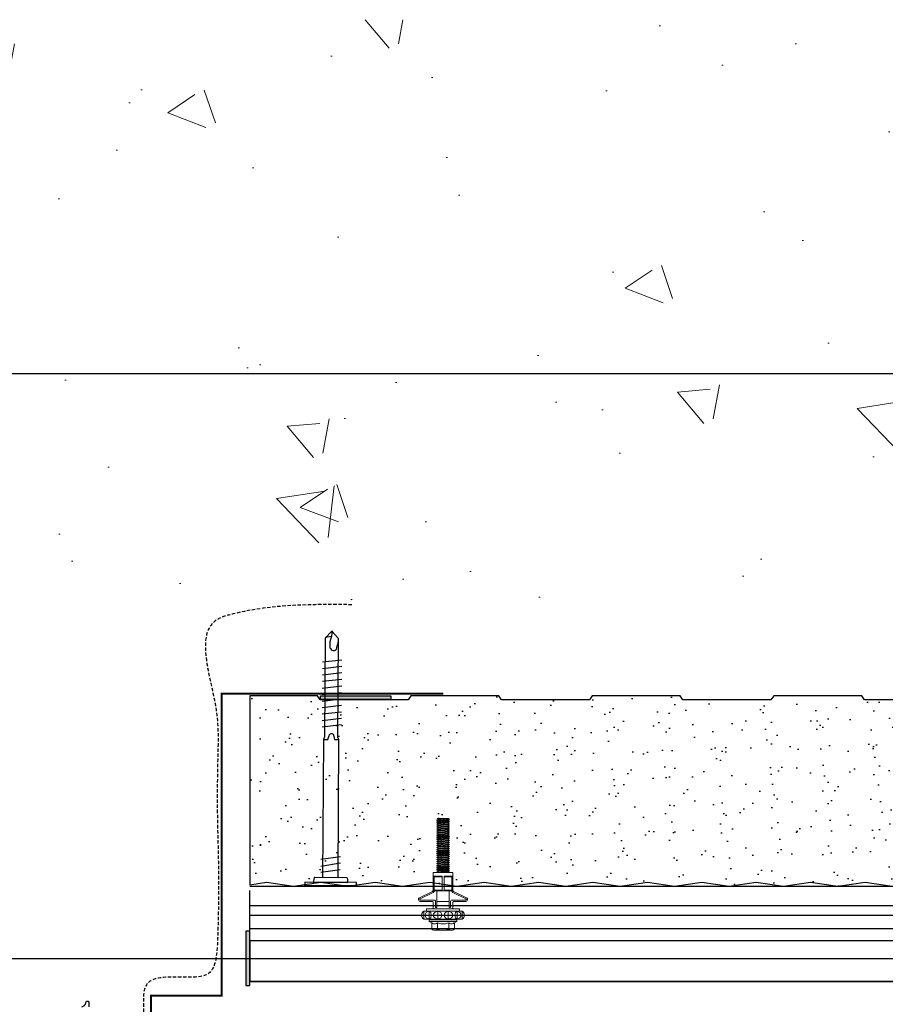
# Model space of a CAD drawing. Header units: millimetres. Extents: x -312551 to 250764, y -35891 to 59426.
# Tile 169 of 256: x -48217 to -47899, y 9063 to 9424. Entities that reach past the tile are written whole.
import ezdxf

# ---------------------------------------------------------------- set-up
doc = ezdxf.new("R2010")
doc.units = ezdxf.units.MM
doc.header["$LTSCALE"] = 2.5
doc.linetypes.add('HIDDEN', pattern=[0.375, 0.25, -0.125])
for name, color, linetype in [('A419100ND1', 7, 'Continuous'), ('AWP70', 7, 'Continuous'), ('Gaskets', 1, 'Continuous'), ('NF ARCH', 4, 'Continuous'), ('NF-RC', 3, 'Continuous'), ('Rails', 1, 'Continuous'), ('Terracotta Tile', 30, 'Continuous')]:
    doc.layers.add(name, color=color, linetype=linetype)
doc.layers.add('HATCH', color=4, linetype='Continuous', lineweight=13)

# ---------------------------------------------------------------- blocks, each defined once
blk = doc.blocks.new('KP Tile fastener')
at = {"layer": 'Rails', "color": 7, "linetype": 'Continuous', "lineweight": 0}
for p, q in [((-3.59, 7.37), (-3.87, 7.02)), ((-3.5, 7.37), (-3.73, 7.02)), ((-3.24, 7.64), (-3.59, 7.37)), ((-3.18, 7.63), (-3.5, 7.37)), ((-2.83, 7.81), (-3.24, 7.64)), ((-2.8, 7.8), (-3.18, 7.63)), ((-2.39, 7.87), (-2.83, 7.81)), ((-2.39, 7.86), (-2.8, 7.8)), ((-1.94, 7.82), (-2.39, 7.87)), ((-1.97, 7.8), (-2.39, 7.86)), ((-1.59, 7.63), (-1.97, 7.8)), ((-1.53, 7.65), (-1.94, 7.82)), ((-1.27, 7.37), (-1.59, 7.63)), ((-1.18, 7.38), (-1.53, 7.65)), ((-1.04, 7.02), (-1.27, 7.37)), ((-0.9, 7.02), (-1.18, 7.38)), ((2.63, 3.85), (2.63, 8.3)), ((3.13, 3.04), (3.13, 8.33)), ((5.95, 3.6), (3.61, 8.44)), ((6.37, 3.87), (4.05, 8.63)), ((-7.71, 3.86), (-7.87, 3.5)), ((-7.47, 4.16), (-7.71, 3.86)), ((-7.47, 4.16), (-5.19, 4.16)), ((-5.4, 3.85), (-5.53, 3.49)), ((-5.19, 4.15), (-5.4, 3.85)), ((-5.19, 4.16), (-4.68, 5.04)), ((-4.68, 0), (-4.68, 5.04)), ((-4.68, 5.04), (-4.05, 5.04)), ((-4.05, 0), (-4.05, 5.04)), ((-3.87, 0), (-3.87, 7.02)), ((-3.73, 7.02), (-1.04, 7.02)), ((-3.63, 5.7), (-3.73, 5.14)), ((-3.73, 5.14), (-1.04, 5.14)), ((-3.73, 5.14), (-3.63, 4.82)), ((-3.34, 6.17), (-3.63, 5.7)), ((-3.63, 4.82), (-3.34, 4.54)), ((-2.9, 6.49), (-3.34, 6.17)), ((-3.34, 4.54), (-2.39, 4.3)), ((-2.39, 6.6), (-2.9, 6.49)), ((-1.87, 6.49), (-2.39, 6.6)), ((-2.39, 4.3), (-1.43, 4.54)), ((-1.43, 6.17), (-1.87, 6.49)), ((-1.14, 5.7), (-1.43, 6.17)), ((-1.43, 4.54), (-1.14, 4.82)), ((-1.04, 5.14), (-1.14, 5.7)), ((-1.14, 4.82), (-1.04, 5.14)), ((-0.9, 0), (-0.9, 7.02)), ((-0.9, 6.03), (0, 6.03)), ((0, 0), (0, 6.03)), ((0, 0), (0, 6.03)), ((6.6, 0.36), (6.6, 3.69)), ((-7.87, 3.5), (-7.92, 3.12)), ((-7.92, 0), (-7.92, 3.12)), ((-7.92, 3.12), (-7.87, 2.73)), ((-7.9, 0.43), (-7.92, 0)), ((-7.9, 0.43), (-7.92, 0)), ((-7.9, -0.43), (-7.92, 0)), ((-7.9, -0.43), (-7.92, 0)), ((-7.84, 0.86), (-7.9, 0.43)), ((-7.87, 2.73), (-7.71, 2.38)), ((-7.75, 1.28), (-7.84, 0.86)), ((-7.62, 1.69), (-7.75, 1.28)), ((-7.71, 2.38), (-7.47, 2.08)), ((-7.47, 2.08), (-7.62, 1.69)), ((-7.47, 2.08), (-5.19, 2.08)), ((-5.53, 3.49), (-5.58, 3.12)), ((-5.58, 3.12), (-5.53, 2.74)), ((-5.56, 0.42), (-5.58, 0)), ((-5.56, 0.42), (-5.58, 0)), ((-5.56, -0.42), (-5.58, 0)), ((-5.56, -0.42), (-5.58, 0)), ((-5.52, 0.85), (-5.56, 0.42)), ((-5.53, 2.74), (-5.4, 2.39)), ((-5.44, 1.28), (-5.52, 0.85)), ((-5.33, 1.69), (-5.44, 1.28)), ((-5.4, 2.39), (-5.19, 2.08)), ((-5.2, 2.08), (-5.33, 1.69)), ((-4.68, 0), (-4.68, -5.04)), ((-4.05, 2.09), (-3.87, 2.09)), ((-4.05, 0), (-4.05, -5.04)), ((-3.63, 2.53), (-3.73, 1.88)), ((-3.73, 1.88), (-1.04, 1.88)), ((-3.73, 1.88), (-3.63, 1.32)), ((-3.34, 3.07), (-3.63, 2.53)), ((-3.63, 1.32), (-3.34, 0.85)), ((-2.9, 3.44), (-3.34, 3.07)), ((-3.34, 0.85), (-2.9, 0.53)), ((-2.39, 3.57), (-2.9, 3.44)), ((-2.9, 0.53), (-2.39, 0.42)), ((-2.9, 0.53), (-2.39, 0.42)), ((-1.87, 3.44), (-2.39, 3.57)), ((-2.39, 0.42), (-1.87, 0.53)), ((-2.39, 0.42), (-1.87, 0.53)), ((-1.43, 3.07), (-1.87, 3.44)), ((-1.87, 0.53), (-1.43, 0.85)), ((-1.14, 2.53), (-1.43, 3.07)), ((-1.43, 0.85), (-1.14, 1.32)), ((-1.04, 1.88), (-1.14, 2.53)), ((-1.14, 1.32), (-1.04, 1.88)), ((0, 3.6), (2.38, 3.6)), ((0, 0), (0, -6.03)), ((0, 0), (0, -6.03)), ((0.43, 2.28), (0.43, 2.79)), ((0.43, 2.79), (2.88, 2.79)), ((0.43, 2.28), (6.6, 2.28)), ((2.63, 2.28), (2.63, -2.28)), ((6.6, 3.51), (12, 3.51)), ((6.6, 3.33), (12, 3.33)), ((6.6, 3.33), (6.87, 3.2)), ((6.6, 0.36), (12, 0.36)), ((6.6, 0.36), (6.6, -3.69)), ((6.87, 0.36), (6.87, 3.2)), ((6.87, 3.2), (11.73, 3.2)), ((6.95, 3.6), (12, 3.6)), ((11.73, 3.2), (12, 3.33)), ((11.73, 0.36), (11.73, 3.2)), ((12, 0.36), (12, 3.6)), ((12, 3.6), (13.35, 3.6)), ((13.35, 0), (13.35, 3.6)), ((13.35, 2.2), (13.38, 2.25)), ((13.35, 0), (13.35, -3.6)), ((13.38, 2.25), (13.74, -2.25)), ((13.38, 2.25), (13.53, 2.25)), ((13.53, 2.25), (13.89, -2.25)), ((13.53, 2.25), (13.77, 1.84)), ((13.77, 1.84), (13.78, 1.82)), ((13.78, 1.82), (13.8, 1.81)), ((13.8, 1.81), (13.81, 1.81)), ((13.81, 1.81), (13.83, 1.81)), ((13.82, 1.81), (14.17, -1.81)), ((13.83, 1.81), (13.85, 1.82)), ((13.85, 1.82), (13.86, 1.84)), ((13.86, 1.84), (14.1, 2.25)), ((14.1, 2.25), (14.46, -2.25)), ((14.1, 2.25), (14.25, 2.25)), ((14.25, 2.25), (14.61, -2.25)), ((14.25, 2.25), (14.49, 1.84)), ((14.49, 1.84), (14.5, 1.82)), ((14.5, 1.82), (14.52, 1.81)), ((14.52, 1.81), (14.53, 1.81)), ((14.53, 1.81), (14.55, 1.81)), ((14.54, 1.81), (14.89, -1.81)), ((14.55, 1.81), (14.57, 1.82)), ((14.57, 1.82), (14.58, 1.84)), ((14.58, 1.84), (14.82, 2.25)), ((14.82, 2.25), (15.18, -2.25)), ((14.82, 2.25), (14.97, 2.25)), ((14.97, 2.25), (15.33, -2.25)), ((14.97, 2.25), (15.21, 1.84)), ((15.21, 1.84), (15.22, 1.82)), ((15.22, 1.82), (15.24, 1.81)), ((15.24, 1.81), (15.25, 1.81)), ((15.25, 1.81), (15.27, 1.81)), ((15.26, 1.81), (15.61, -1.81)), ((15.27, 1.81), (15.29, 1.82)), ((15.29, 1.82), (15.3, 1.84)), ((15.3, 1.84), (15.54, 2.25)), ((15.54, 2.25), (15.9, -2.25)), ((15.54, 2.25), (15.69, 2.25)), ((15.69, 2.25), (16.05, -2.25)), ((15.69, 2.25), (15.93, 1.84)), ((15.93, 1.84), (15.94, 1.82)), ((15.94, 1.82), (15.96, 1.81)), ((15.96, 1.81), (15.97, 1.81)), ((15.97, 1.81), (15.99, 1.81)), ((15.98, 1.81), (16.33, -1.81)), ((15.99, 1.81), (16.01, 1.82)), ((16.01, 1.82), (16.02, 1.84)), ((16.02, 1.84), (16.26, 2.25)), ((16.26, 2.25), (16.62, -2.25)), ((16.26, 2.25), (16.41, 2.25)), ((16.41, 2.25), (16.77, -2.25)), ((16.41, 2.25), (16.65, 1.84)), ((16.65, 1.84), (16.66, 1.82)), ((16.66, 1.82), (16.68, 1.81)), ((16.68, 1.81), (16.69, 1.81)), ((16.69, 1.81), (16.71, 1.81)), ((16.7, 1.81), (17.05, -1.81)), ((16.71, 1.81), (16.73, 1.82)), ((16.73, 1.82), (16.74, 1.84)), ((16.74, 1.84), (16.98, 2.25)), ((16.98, 2.25), (17.34, -2.25)), ((16.98, 2.25), (17.13, 2.25)), ((17.13, 2.25), (17.49, -2.25)), ((17.13, 2.25), (17.37, 1.84)), ((17.37, 1.84), (17.38, 1.82)), ((17.38, 1.82), (17.4, 1.81)), ((17.4, 1.81), (17.41, 1.81)), ((17.41, 1.81), (17.43, 1.81)), ((17.42, 1.81), (17.77, -1.81)), ((17.43, 1.81), (17.45, 1.82)), ((17.45, 1.82), (17.46, 1.84)), ((17.46, 1.84), (17.7, 2.25)), ((17.7, 2.25), (18.06, -2.25)), ((17.7, 2.25), (17.85, 2.25)), ((17.85, 2.25), (18.21, -2.25)), ((17.85, 2.25), (18.09, 1.84)), ((18.09, 1.84), (18.1, 1.82)), ((18.1, 1.82), (18.12, 1.81)), ((18.12, 1.81), (18.13, 1.81)), ((18.13, 1.81), (18.15, 1.81)), ((18.14, 1.81), (18.49, -1.81)), ((18.15, 1.81), (18.17, 1.82)), ((18.17, 1.82), (18.18, 1.84)), ((18.18, 1.84), (18.42, 2.25)), ((18.42, 2.25), (18.78, -2.25)), ((18.42, 2.25), (18.57, 2.25)), ((18.57, 2.25), (18.93, -2.25)), ((18.57, 2.25), (18.81, 1.84)), ((18.81, 1.84), (18.82, 1.82)), ((18.82, 1.82), (18.84, 1.81)), ((18.84, 1.81), (18.85, 1.81)), ((18.85, 1.81), (18.87, 1.81)), ((18.86, 1.81), (19.21, -1.81)), ((18.87, 1.81), (18.89, 1.82)), ((18.89, 1.82), (18.9, 1.84)), ((18.9, 1.84), (19.14, 2.25)), ((19.14, 2.25), (19.5, -2.25)), ((19.14, 2.25), (19.29, 2.25)), ((19.29, 2.25), (19.65, -2.25)), ((19.29, 2.25), (19.53, 1.84)), ((19.53, 1.84), (19.54, 1.82)), ((19.54, 1.82), (19.56, 1.81)), ((19.56, 1.81), (19.57, 1.81)), ((19.57, 1.81), (19.59, 1.81)), ((19.58, 1.81), (19.93, -1.81)), ((19.59, 1.81), (19.61, 1.82)), ((19.61, 1.82), (19.62, 1.84)), ((19.62, 1.84), (19.86, 2.25)), ((19.86, 2.25), (20.22, -2.25)), ((19.86, 2.25), (20.01, 2.25)), ((20.01, 2.25), (20.37, -2.25)), ((20.01, 2.25), (20.25, 1.84)), ((20.25, 1.84), (20.26, 1.82)), ((20.26, 1.82), (20.28, 1.81)), ((20.28, 1.81), (20.29, 1.81)), ((20.29, 1.81), (20.31, 1.81)), ((20.3, 1.81), (20.65, -1.81)), ((20.31, 1.81), (20.33, 1.82)), ((20.33, 1.82), (20.34, 1.84)), ((20.34, 1.84), (20.58, 2.25)), ((20.58, 2.25), (20.94, -2.25)), ((20.58, 2.25), (20.73, 2.25)), ((20.73, 2.25), (21.09, -2.25)), ((20.73, 2.25), (20.97, 1.84)), ((20.97, 1.84), (20.98, 1.82)), ((20.98, 1.82), (21, 1.81)), ((21, 1.81), (21.01, 1.81)), ((21.01, 1.81), (21.03, 1.81)), ((21.02, 1.81), (21.37, -1.81)), ((21.03, 1.81), (21.05, 1.82)), ((21.05, 1.82), (21.06, 1.84)), ((21.06, 1.84), (21.3, 2.25)), ((21.3, 2.25), (21.66, -2.25)), ((21.3, 2.25), (21.45, 2.25)), ((21.45, 2.25), (21.81, -2.25)), ((21.45, 2.25), (21.69, 1.84)), ((21.69, 1.84), (21.7, 1.82)), ((21.7, 1.82), (21.72, 1.81)), ((21.72, 1.81), (21.73, 1.81)), ((21.73, 1.81), (21.75, 1.81)), ((21.74, 1.81), (22.09, -1.81)), ((21.75, 1.81), (21.77, 1.82)), ((21.77, 1.82), (21.78, 1.84)), ((21.78, 1.84), (22.02, 2.25)), ((22.02, 2.25), (22.38, -2.25)), ((22.02, 2.25), (22.17, 2.25)), ((22.17, 2.25), (22.53, -2.25)), ((22.17, 2.25), (22.41, 1.84)), ((22.41, 1.84), (22.42, 1.82)), ((22.42, 1.82), (22.44, 1.81)), ((22.44, 1.81), (22.45, 1.81)), ((22.45, 1.81), (22.47, 1.81)), ((22.46, 1.81), (22.81, -1.81)), ((22.47, 1.81), (22.49, 1.82)), ((22.49, 1.82), (22.5, 1.84)), ((22.5, 1.84), (22.74, 2.25)), ((22.74, 2.25), (23.1, -2.25)), ((22.74, 2.25), (22.89, 2.25)), ((22.89, 2.25), (23.25, -2.25)), ((22.89, 2.25), (23.13, 1.84)), ((23.13, 1.84), (23.14, 1.82)), ((23.14, 1.82), (23.16, 1.81)), ((23.16, 1.81), (23.17, 1.81)), ((23.17, 1.81), (23.19, 1.81)), ((23.18, 1.81), (23.53, -1.81)), ((23.19, 1.81), (23.21, 1.82)), ((23.21, 1.82), (23.22, 1.84)), ((23.22, 1.84), (23.46, 2.25)), ((23.46, 2.25), (23.82, -2.25)), ((23.46, 2.25), (23.61, 2.25)), ((23.61, 2.25), (23.97, -2.25)), ((23.61, 2.25), (23.85, 1.84)), ((23.85, 1.84), (23.86, 1.82)), ((23.86, 1.82), (23.88, 1.81)), ((23.88, 1.81), (23.89, 1.81)), ((23.89, 1.81), (23.91, 1.81)), ((23.9, 1.81), (24.25, -1.81)), ((23.91, 1.81), (23.93, 1.82)), ((23.93, 1.82), (23.94, 1.84)), ((23.94, 1.84), (24.18, 2.25)), ((24.18, 2.25), (24.54, -2.25)), ((24.18, 2.25), (24.33, 2.25)), ((24.33, 2.25), (24.69, -2.25)), ((24.33, 2.25), (24.57, 1.84)), ((24.57, 1.84), (24.58, 1.82)), ((24.58, 1.82), (24.6, 1.81)), ((24.6, 1.81), (24.61, 1.81)), ((24.61, 1.81), (24.63, 1.81)), ((24.62, 1.81), (24.97, -1.81)), ((24.63, 1.81), (24.65, 1.82)), ((24.65, 1.82), (24.66, 1.84)), ((24.66, 1.84), (24.9, 2.25)), ((24.9, 2.25), (25.26, -2.25)), ((24.9, 2.25), (25.05, 2.25)), ((25.05, 2.25), (25.41, -2.25)), ((25.05, 2.25), (25.29, 1.84)), ((25.29, 1.84), (25.3, 1.82)), ((25.3, 1.82), (25.32, 1.81)), ((25.32, 1.81), (25.33, 1.81)), ((25.33, 1.81), (25.35, 1.81)), ((25.34, 1.81), (25.69, -1.81)), ((25.35, 1.81), (25.37, 1.82)), ((25.37, 1.82), (25.38, 1.84)), ((25.38, 1.84), (25.62, 2.25)), ((25.62, 2.25), (25.98, -2.25)), ((25.62, 2.25), (25.77, 2.25)), ((25.77, 2.25), (26.13, -2.25)), ((25.77, 2.25), (26.01, 1.84)), ((26.01, 1.84), (26.02, 1.82)), ((26.02, 1.82), (26.04, 1.81)), ((26.04, 1.81), (26.05, 1.81)), ((26.05, 1.81), (26.07, 1.81)), ((26.06, 1.81), (26.41, -1.81)), ((26.07, 1.81), (26.09, 1.82)), ((26.09, 1.82), (26.1, 1.84)), ((26.1, 1.84), (26.34, 2.25)), ((26.34, 2.25), (26.7, -2.25)), ((26.34, 2.25), (26.49, 2.25)), ((26.49, 2.25), (26.85, -2.25)), ((26.49, 2.25), (26.73, 1.84)), ((26.73, 1.84), (26.74, 1.82)), ((26.74, 1.82), (26.76, 1.81)), ((26.76, 1.81), (26.77, 1.81)), ((26.77, 1.81), (26.79, 1.81)), ((26.78, 1.81), (27.13, -1.81)), ((26.79, 1.81), (26.81, 1.82)), ((26.81, 1.82), (26.82, 1.84)), ((26.82, 1.84), (27.06, 2.25)), ((27.06, 2.25), (27.42, -2.25)), ((27.06, 2.25), (27.21, 2.25)), ((27.21, 2.25), (27.57, -2.25)), ((27.21, 2.25), (27.45, 1.84)), ((27.45, 1.84), (27.46, 1.82)), ((27.46, 1.82), (27.48, 1.81)), ((27.48, 1.81), (27.49, 1.81)), ((27.49, 1.81), (27.51, 1.81)), ((27.5, 1.81), (27.85, -1.81)), ((27.51, 1.81), (27.53, 1.82)), ((27.53, 1.82), (27.54, 1.84)), ((27.54, 1.84), (27.78, 2.25)), ((27.78, 2.25), (28.14, -2.25)), ((27.78, 2.25), (27.93, 2.25)), ((27.93, 2.25), (28.29, -2.25)), ((27.93, 2.25), (28.17, 1.84)), ((28.17, 1.84), (28.18, 1.82)), ((28.18, 1.82), (28.2, 1.81)), ((28.2, 1.81), (28.21, 1.81)), ((28.21, 1.81), (28.23, 1.81)), ((28.22, 1.81), (28.57, -1.81)), ((28.23, 1.81), (28.25, 1.82)), ((28.25, 1.82), (28.26, 1.84)), ((28.26, 1.84), (28.5, 2.25)), ((28.5, 2.25), (28.86, -2.25)), ((28.5, 2.25), (28.65, 2.25)), ((28.65, 2.25), (29.01, -2.25)), ((28.65, 2.25), (28.89, 1.84)), ((28.89, 1.84), (28.9, 1.82)), ((28.9, 1.82), (28.92, 1.81)), ((28.92, 1.81), (28.93, 1.81)), ((28.93, 1.81), (28.95, 1.81)), ((28.94, 1.81), (29.29, -1.81)), ((28.95, 1.81), (28.97, 1.82)), ((28.97, 1.82), (28.98, 1.84)), ((28.98, 1.84), (29.22, 2.25)), ((29.22, 2.25), (29.58, -2.25)), ((29.22, 2.25), (29.37, 2.25)), ((29.37, 2.25), (29.73, -2.25)), ((29.37, 2.25), (29.61, 1.84)), ((29.61, 1.84), (29.62, 1.82)), ((29.62, 1.82), (29.64, 1.81)), ((29.64, 1.81), (29.65, 1.81)), ((29.65, 1.81), (29.67, 1.81)), ((29.66, 1.81), (30.01, -1.81)), ((29.67, 1.81), (29.69, 1.82)), ((29.69, 1.82), (29.7, 1.84)), ((29.7, 1.84), (29.94, 2.25)), ((29.94, 2.25), (30.09, 2.25)), ((29.94, 2.25), (30.3, -2.25)), ((30.09, 2.25), (30.33, 1.84)), ((30.09, 2.25), (30.45, -2.25)), ((30.33, 1.84), (30.34, 1.82)), ((30.34, 1.82), (30.36, 1.81)), ((30.36, 1.81), (30.37, 1.81)), ((30.37, 1.81), (30.39, 1.81)), ((30.38, 1.81), (30.73, -1.81)), ((30.39, 1.81), (30.41, 1.82)), ((30.41, 1.82), (30.42, 1.84)), ((30.42, 1.84), (30.66, 2.25)), ((30.66, 2.25), (30.81, 2.25)), ((30.66, 2.25), (31.02, -2.25)), ((30.81, 2.25), (31.05, 1.84)), ((30.81, 2.25), (31.17, -2.25)), ((31.05, 1.84), (31.06, 1.82)), ((31.06, 1.82), (31.08, 1.81)), ((31.08, 1.81), (31.09, 1.81)), ((31.09, 1.81), (31.11, 1.81)), ((31.1, 1.81), (31.45, -1.81)), ((31.11, 1.81), (31.13, 1.82)), ((31.13, 1.82), (31.14, 1.84)), ((31.14, 1.84), (31.38, 2.25)), ((31.38, 2.25), (31.53, 2.25)), ((31.38, 2.25), (31.74, -2.25)), ((31.53, 2.25), (31.77, 1.84)), ((31.53, 2.25), (31.89, -2.25)), ((31.77, 1.84), (31.78, 1.82)), ((31.78, 1.82), (31.8, 1.81)), ((31.8, 1.81), (31.81, 1.81)), ((31.81, 1.81), (31.83, 1.81)), ((31.82, 1.81), (32.17, -1.81)), ((31.83, 1.81), (31.85, 1.82)), ((31.85, 1.82), (31.86, 1.84)), ((31.86, 1.84), (32.1, 2.25)), ((32.1, 2.25), (32.25, 2.25)), ((32.1, 2.25), (32.46, -2.25)), ((32.25, 2.25), (32.49, 1.84)), ((32.25, 2.25), (32.61, -2.25)), ((32.49, 1.84), (32.5, 1.82)), ((32.5, 1.82), (32.52, 1.81)), ((32.52, 1.81), (32.53, 1.81)), ((32.53, 1.81), (32.55, 1.81)), ((32.54, 1.81), (32.89, -1.81)), ((32.55, 1.81), (32.57, 1.82)), ((32.57, 1.82), (32.58, 1.84)), ((32.58, 1.84), (32.82, 2.25)), ((32.82, 2.25), (32.97, 2.25)), ((32.82, 2.25), (33.1, -1.25)), ((32.97, 2.25), (33.1, 2.02)), ((32.97, 2.25), (33.1, 0.61)), ((33.1, -2.11), (33.1, 2.02)), ((-7.92, 0), (-7.92, -3.12)), ((-7.92, -3.12), (-7.87, -2.73)), ((-7.87, -3.5), (-7.92, -3.12)), ((-7.84, -0.86), (-7.9, -0.43)), ((-7.84, -0.86), (-7.9, -0.43)), ((-7.87, -2.73), (-7.71, -2.38)), ((-7.71, -3.86), (-7.87, -3.5)), ((-7.75, -1.28), (-7.84, -0.86)), ((-7.62, -1.69), (-7.75, -1.28)), ((-7.71, -2.38), (-7.47, -2.08)), ((-7.47, -2.08), (-7.62, -1.69)), ((-7.47, -2.08), (-5.19, -2.08)), ((-5.58, -3.12), (-5.53, -2.74)), ((-5.53, -3.49), (-5.58, -3.12)), ((-5.52, -0.85), (-5.56, -0.42)), ((-5.52, -0.85), (-5.56, -0.42)), ((-5.53, -2.74), (-5.4, -2.39)), ((-5.4, -3.85), (-5.53, -3.49)), ((-5.44, -1.28), (-5.52, -0.85)), ((-5.33, -1.69), (-5.44, -1.28)), ((-5.4, -2.39), (-5.19, -2.08)), ((-5.2, -2.08), (-5.33, -1.69)), ((-4.05, -2.09), (-3.87, -2.09)), ((-3.87, 0), (-3.87, -7.02)), ((-3.73, -1.88), (-3.63, -1.32)), ((-3.63, -2.53), (-3.73, -1.88)), ((-3.73, -1.88), (-1.04, -1.88)), ((-3.63, -1.32), (-3.34, -0.85)), ((-3.34, -3.07), (-3.63, -2.53)), ((-3.34, -0.85), (-2.9, -0.53)), ((-3.34, -0.85), (-2.9, -0.53)), ((-2.9, -3.44), (-3.34, -3.07)), ((-2.9, -0.53), (-2.39, -0.42)), ((-2.9, -0.53), (-2.39, -0.42)), ((-2.39, -3.57), (-2.9, -3.44)), ((-2.39, -0.42), (-1.87, -0.53)), ((-2.39, -0.42), (-1.87, -0.53)), ((-1.87, -3.44), (-2.39, -3.57)), ((-1.87, -0.53), (-1.43, -0.85)), ((-1.87, -0.53), (-1.43, -0.85)), ((-1.43, -3.07), (-1.87, -3.44)), ((-1.43, -0.85), (-1.14, -1.32)), ((-1.14, -2.53), (-1.43, -3.07)), ((-1.14, -1.32), (-1.04, -1.88)), ((-1.04, -1.88), (-1.14, -2.53)), ((-0.9, 0), (-0.9, -7.02)), ((0, -3.6), (2.38, -3.6)), ((0.43, -2.28), (0.43, -2.79)), ((0.43, -2.28), (6.6, -2.28)), ((0.43, -2.79), (2.88, -2.79)), ((3.13, -3.04), (3.13, -8.33)), ((5.95, -3.6), (3.61, -8.44)), ((6.6, -0.36), (12, -0.36)), ((6.6, -3.33), (6.87, -3.2)), ((6.6, -3.33), (12, -3.33)), ((6.6, -3.51), (12, -3.51)), ((6.87, -0.36), (6.87, -3.2)), ((6.87, -3.2), (11.73, -3.2)), ((6.95, -3.6), (12, -3.6)), ((11.73, -0.36), (11.73, -3.2)), ((11.73, -3.2), (12, -3.33)), ((12, -0.36), (12, -3.6)), ((12, -3.6), (13.35, -3.6)), ((13.35, -0.78), (13.45, -1.81)), ((13.35, -1.94), (13.41, -1.84)), ((13.42, -1.82), (13.41, -1.84)), ((13.44, -1.81), (13.42, -1.82)), ((13.45, -1.81), (13.44, -1.81)), ((13.47, -1.81), (13.45, -1.81)), ((13.49, -1.82), (13.47, -1.81)), ((13.5, -1.84), (13.49, -1.82)), ((13.5, -1.84), (13.74, -2.25)), ((13.74, -2.25), (13.89, -2.25)), ((13.89, -2.25), (14.13, -1.84)), ((14.14, -1.82), (14.13, -1.84)), ((14.16, -1.81), (14.14, -1.82)), ((14.17, -1.81), (14.16, -1.81)), ((14.19, -1.81), (14.17, -1.81)), ((14.21, -1.82), (14.19, -1.81)), ((14.22, -1.84), (14.21, -1.82)), ((14.22, -1.84), (14.46, -2.25)), ((14.46, -2.25), (14.61, -2.25)), ((14.61, -2.25), (14.85, -1.84)), ((14.86, -1.82), (14.85, -1.84)), ((14.88, -1.81), (14.86, -1.82)), ((14.89, -1.81), (14.88, -1.81)), ((14.91, -1.81), (14.89, -1.81)), ((14.93, -1.82), (14.91, -1.81)), ((14.94, -1.84), (14.93, -1.82)), ((14.94, -1.84), (15.18, -2.25)), ((15.18, -2.25), (15.33, -2.25)), ((15.33, -2.25), (15.57, -1.84)), ((15.58, -1.82), (15.57, -1.84)), ((15.6, -1.81), (15.58, -1.82)), ((15.61, -1.81), (15.6, -1.81)), ((15.63, -1.81), (15.61, -1.81)), ((15.65, -1.82), (15.63, -1.81)), ((15.66, -1.84), (15.65, -1.82)), ((15.66, -1.84), (15.9, -2.25)), ((15.9, -2.25), (16.05, -2.25)), ((16.05, -2.25), (16.29, -1.84)), ((16.3, -1.82), (16.29, -1.84)), ((16.32, -1.81), (16.3, -1.82)), ((16.33, -1.81), (16.32, -1.81)), ((16.35, -1.81), (16.33, -1.81)), ((16.37, -1.82), (16.35, -1.81)), ((16.38, -1.84), (16.37, -1.82)), ((16.38, -1.84), (16.62, -2.25)), ((16.62, -2.25), (16.77, -2.25)), ((16.77, -2.25), (17.01, -1.84)), ((17.02, -1.82), (17.01, -1.84)), ((17.04, -1.81), (17.02, -1.82)), ((17.05, -1.81), (17.04, -1.81)), ((17.07, -1.81), (17.05, -1.81)), ((17.09, -1.82), (17.07, -1.81)), ((17.1, -1.84), (17.09, -1.82)), ((17.1, -1.84), (17.34, -2.25)), ((17.34, -2.25), (17.49, -2.25)), ((17.49, -2.25), (17.73, -1.84)), ((17.74, -1.82), (17.73, -1.84)), ((17.76, -1.81), (17.74, -1.82)), ((17.77, -1.81), (17.76, -1.81)), ((17.79, -1.81), (17.77, -1.81)), ((17.81, -1.82), (17.79, -1.81)), ((17.82, -1.84), (17.81, -1.82)), ((17.82, -1.84), (18.06, -2.25)), ((18.06, -2.25), (18.21, -2.25)), ((18.21, -2.25), (18.45, -1.84)), ((18.46, -1.82), (18.45, -1.84)), ((18.48, -1.81), (18.46, -1.82)), ((18.49, -1.81), (18.48, -1.81)), ((18.51, -1.81), (18.49, -1.81)), ((18.53, -1.82), (18.51, -1.81)), ((18.54, -1.84), (18.53, -1.82)), ((18.54, -1.84), (18.78, -2.25)), ((18.78, -2.25), (18.93, -2.25)), ((18.93, -2.25), (19.17, -1.84)), ((19.18, -1.82), (19.17, -1.84)), ((19.2, -1.81), (19.18, -1.82)), ((19.21, -1.81), (19.2, -1.81)), ((19.23, -1.81), (19.21, -1.81)), ((19.25, -1.82), (19.23, -1.81)), ((19.26, -1.84), (19.25, -1.82)), ((19.26, -1.84), (19.5, -2.25)), ((19.5, -2.25), (19.65, -2.25)), ((19.65, -2.25), (19.89, -1.84)), ((19.9, -1.82), (19.89, -1.84)), ((19.92, -1.81), (19.9, -1.82)), ((19.93, -1.81), (19.92, -1.81)), ((19.95, -1.81), (19.93, -1.81)), ((19.97, -1.82), (19.95, -1.81)), ((19.98, -1.84), (19.97, -1.82)), ((19.98, -1.84), (20.22, -2.25)), ((20.22, -2.25), (20.37, -2.25)), ((20.37, -2.25), (20.61, -1.84)), ((20.62, -1.82), (20.61, -1.84)), ((20.64, -1.81), (20.62, -1.82)), ((20.65, -1.81), (20.64, -1.81)), ((20.67, -1.81), (20.65, -1.81)), ((20.69, -1.82), (20.67, -1.81)), ((20.7, -1.84), (20.69, -1.82)), ((20.7, -1.84), (20.94, -2.25)), ((20.94, -2.25), (21.09, -2.25)), ((21.09, -2.25), (21.33, -1.84)), ((21.34, -1.82), (21.33, -1.84)), ((21.36, -1.81), (21.34, -1.82)), ((21.37, -1.81), (21.36, -1.81)), ((21.39, -1.81), (21.37, -1.81)), ((21.41, -1.82), (21.39, -1.81)), ((21.42, -1.84), (21.41, -1.82)), ((21.42, -1.84), (21.66, -2.25)), ((21.66, -2.25), (21.81, -2.25)), ((21.81, -2.25), (22.05, -1.84)), ((22.06, -1.82), (22.05, -1.84)), ((22.08, -1.81), (22.06, -1.82)), ((22.09, -1.81), (22.08, -1.81)), ((22.11, -1.81), (22.09, -1.81)), ((22.13, -1.82), (22.11, -1.81)), ((22.14, -1.84), (22.13, -1.82)), ((22.14, -1.84), (22.38, -2.25)), ((22.38, -2.25), (22.53, -2.25)), ((22.53, -2.25), (22.77, -1.84)), ((22.78, -1.82), (22.77, -1.84)), ((22.8, -1.81), (22.78, -1.82)), ((22.81, -1.81), (22.8, -1.81)), ((22.83, -1.81), (22.81, -1.81)), ((22.85, -1.82), (22.83, -1.81)), ((22.86, -1.84), (22.85, -1.82)), ((22.86, -1.84), (23.1, -2.25)), ((23.1, -2.25), (23.25, -2.25)), ((23.25, -2.25), (23.49, -1.84)), ((23.5, -1.82), (23.49, -1.84)), ((23.52, -1.81), (23.5, -1.82)), ((23.53, -1.81), (23.52, -1.81)), ((23.55, -1.81), (23.53, -1.81)), ((23.57, -1.82), (23.55, -1.81)), ((23.58, -1.84), (23.57, -1.82)), ((23.58, -1.84), (23.82, -2.25)), ((23.82, -2.25), (23.97, -2.25)), ((23.97, -2.25), (24.21, -1.84)), ((24.22, -1.82), (24.21, -1.84)), ((24.24, -1.81), (24.22, -1.82)), ((24.25, -1.81), (24.24, -1.81)), ((24.27, -1.81), (24.25, -1.81)), ((24.29, -1.82), (24.27, -1.81)), ((24.3, -1.84), (24.29, -1.82)), ((24.3, -1.84), (24.54, -2.25)), ((24.54, -2.25), (24.69, -2.25)), ((24.69, -2.25), (24.93, -1.84)), ((24.94, -1.82), (24.93, -1.84)), ((24.96, -1.81), (24.94, -1.82)), ((24.97, -1.81), (24.96, -1.81)), ((24.99, -1.81), (24.97, -1.81)), ((25.01, -1.82), (24.99, -1.81)), ((25.02, -1.84), (25.01, -1.82)), ((25.02, -1.84), (25.26, -2.25)), ((25.26, -2.25), (25.41, -2.25)), ((25.41, -2.25), (25.65, -1.84)), ((25.66, -1.82), (25.65, -1.84)), ((25.68, -1.81), (25.66, -1.82)), ((25.69, -1.81), (25.68, -1.81)), ((25.71, -1.81), (25.69, -1.81)), ((25.73, -1.82), (25.71, -1.81)), ((25.74, -1.84), (25.73, -1.82)), ((25.74, -1.84), (25.98, -2.25)), ((25.98, -2.25), (26.13, -2.25)), ((26.13, -2.25), (26.37, -1.84)), ((26.38, -1.82), (26.37, -1.84)), ((26.4, -1.81), (26.38, -1.82)), ((26.41, -1.81), (26.4, -1.81)), ((26.43, -1.81), (26.41, -1.81)), ((26.45, -1.82), (26.43, -1.81)), ((26.46, -1.84), (26.45, -1.82)), ((26.46, -1.84), (26.7, -2.25)), ((26.7, -2.25), (26.85, -2.25)), ((26.85, -2.25), (27.09, -1.84)), ((27.1, -1.82), (27.09, -1.84)), ((27.12, -1.81), (27.1, -1.82)), ((27.13, -1.81), (27.12, -1.81)), ((27.15, -1.81), (27.13, -1.81)), ((27.17, -1.82), (27.15, -1.81)), ((27.18, -1.84), (27.17, -1.82)), ((27.18, -1.84), (27.42, -2.25)), ((27.42, -2.25), (27.57, -2.25)), ((27.57, -2.25), (27.81, -1.84)), ((27.82, -1.82), (27.81, -1.84)), ((27.84, -1.81), (27.82, -1.82)), ((27.85, -1.81), (27.84, -1.81)), ((27.87, -1.81), (27.85, -1.81)), ((27.89, -1.82), (27.87, -1.81)), ((27.9, -1.84), (27.89, -1.82)), ((27.9, -1.84), (28.14, -2.25)), ((28.14, -2.25), (28.29, -2.25)), ((28.29, -2.25), (28.53, -1.84)), ((28.54, -1.82), (28.53, -1.84)), ((28.56, -1.81), (28.54, -1.82)), ((28.57, -1.81), (28.56, -1.81)), ((28.59, -1.81), (28.57, -1.81)), ((28.61, -1.82), (28.59, -1.81)), ((28.62, -1.84), (28.61, -1.82)), ((28.62, -1.84), (28.86, -2.25)), ((28.86, -2.25), (29.01, -2.25)), ((29.01, -2.25), (29.25, -1.84)), ((29.26, -1.82), (29.25, -1.84)), ((29.28, -1.81), (29.26, -1.82)), ((29.29, -1.81), (29.28, -1.81)), ((29.31, -1.81), (29.29, -1.81)), ((29.33, -1.82), (29.31, -1.81)), ((29.34, -1.84), (29.33, -1.82)), ((29.34, -1.84), (29.58, -2.25)), ((29.58, -2.25), (29.73, -2.25)), ((29.73, -2.25), (29.97, -1.84)), ((29.98, -1.82), (29.97, -1.84)), ((30, -1.81), (29.98, -1.82)), ((30.01, -1.81), (30, -1.81)), ((30.03, -1.81), (30.01, -1.81)), ((30.05, -1.82), (30.03, -1.81)), ((30.06, -1.84), (30.05, -1.82)), ((30.06, -1.84), (30.3, -2.25)), ((30.3, -2.25), (30.45, -2.25)), ((30.45, -2.25), (30.69, -1.84)), ((30.7, -1.82), (30.69, -1.84)), ((30.72, -1.81), (30.7, -1.82)), ((30.73, -1.81), (30.72, -1.81)), ((30.75, -1.81), (30.73, -1.81)), ((30.77, -1.82), (30.75, -1.81)), ((30.78, -1.84), (30.77, -1.82)), ((30.78, -1.84), (31.02, -2.25)), ((31.02, -2.25), (31.17, -2.25)), ((31.17, -2.25), (31.41, -1.84)), ((31.42, -1.82), (31.41, -1.84)), ((31.44, -1.81), (31.42, -1.82)), ((31.45, -1.81), (31.44, -1.81)), ((31.47, -1.81), (31.45, -1.81)), ((31.49, -1.82), (31.47, -1.81)), ((31.5, -1.84), (31.49, -1.82)), ((31.5, -1.84), (31.74, -2.25)), ((31.74, -2.25), (31.89, -2.25)), ((31.89, -2.25), (32.13, -1.84)), ((32.14, -1.82), (32.13, -1.84)), ((32.16, -1.81), (32.14, -1.82)), ((32.17, -1.81), (32.16, -1.81)), ((32.19, -1.81), (32.17, -1.81)), ((32.21, -1.82), (32.19, -1.81)), ((32.22, -1.84), (32.21, -1.82)), ((32.22, -1.84), (32.46, -2.25)), ((32.46, -2.25), (32.61, -2.25)), ((32.61, -2.25), (32.85, -1.84)), ((32.86, -1.82), (32.85, -1.84)), ((32.88, -1.81), (32.86, -1.82)), ((32.89, -1.81), (32.88, -1.81)), ((32.91, -1.81), (32.89, -1.81)), ((32.93, -1.82), (32.91, -1.81)), ((32.94, -1.84), (32.93, -1.82)), ((32.94, -1.84), (33.1, -2.11)), ((-7.47, -4.16), (-7.71, -3.86)), ((-7.47, -4.16), (-5.19, -4.16)), ((-5.19, -4.15), (-5.4, -3.85)), ((-5.19, -4.16), (-4.68, -5.04)), ((-4.68, -5.04), (-4.05, -5.04)), ((-3.59, -7.37), (-3.87, -7.02)), ((-3.73, -5.14), (-3.63, -4.82)), ((-3.63, -5.7), (-3.73, -5.14)), ((-3.73, -5.14), (-1.04, -5.14)), ((-3.5, -7.37), (-3.73, -7.02)), ((-3.73, -7.02), (-1.04, -7.02)), ((-3.63, -4.82), (-3.34, -4.54)), ((-3.34, -6.17), (-3.63, -5.7)), ((-3.34, -4.54), (-2.39, -4.3)), ((-2.9, -6.49), (-3.34, -6.17)), ((-2.39, -6.6), (-2.9, -6.49)), ((-2.39, -4.3), (-1.43, -4.54)), ((-1.87, -6.49), (-2.39, -6.6)), ((-1.43, -6.17), (-1.87, -6.49)), ((-1.43, -4.54), (-1.14, -4.82)), ((-1.14, -5.7), (-1.43, -6.17)), ((-1.04, -7.02), (-1.27, -7.37)), ((-0.9, -7.02), (-1.18, -7.38)), ((-1.14, -4.82), (-1.04, -5.14)), ((-1.04, -5.14), (-1.14, -5.7)), ((-0.9, -6.03), (0, -6.03)), ((2.63, -3.85), (2.63, -8.3)), ((6.37, -3.87), (4.05, -8.63)), ((-3.24, -7.64), (-3.59, -7.37)), ((-3.18, -7.63), (-3.5, -7.37)), ((-2.83, -7.81), (-3.24, -7.64)), ((-2.8, -7.8), (-3.18, -7.63)), ((-2.39, -7.87), (-2.83, -7.81)), ((-2.39, -7.86), (-2.8, -7.8)), ((-1.97, -7.8), (-2.39, -7.86)), ((-1.94, -7.82), (-2.39, -7.87)), ((-1.59, -7.63), (-1.97, -7.8)), ((-1.53, -7.65), (-1.94, -7.82)), ((-1.27, -7.37), (-1.59, -7.63)), ((-1.18, -7.38), (-1.53, -7.65))]:
    blk.add_line(p, q, dxfattribs=at)
for centre, radius, start, end in [((3.38, 8.3), 0.75, 26.0089, 180), ((3.38, 8.33), 0.25, 25.8375, 180), ((2.38, 3.85), 0.25, 270, 360), ((6.95, 4.35), 0.75, 219.9145, 270), ((6.96, 4.37), 1.27, 217.172, 253.6075), ((2.38, -3.85), 0.25, 0, 90), ((2.88, -3.04), 0.25, 360, 90), ((6.96, -4.37), 1.27, 106.3925, 142.828), ((6.95, -4.35), 0.75, 90, 140.0855), ((3.38, -8.3), 0.75, 180, 333.9911), ((3.38, -8.33), 0.25, 180, 334.1625)]:
    blk.add_arc(centre, radius, start, end, dxfattribs=at)
blk = doc.blocks.new('Cladding STD fixing flat head')
at = {"color": 7}
for p, q in [((-2.79, 52.5), (-1.27, 52.5)), ((-1.27, 52.5), (-0.95, 53.51)), ((0.93, 53.51), (1.1, 52.5)), ((1.1, 52.5), (2.62, 52.5)), ((9.5, 0), (-9.5, 0)), ((-9.5, 0), (-9.5, -1.29)), ((9.5, -1.29), (-9.5, -1.29)), ((9.5, -1.29), (9.5, 0))]:
    blk.add_line(p, q, dxfattribs=at)
for points in [[(-2.79, 1.69), (-2.79, 52.5), (-2.45, 53.51), (-2.45, 89.75), (-0.08, 92.28), (2.28, 89.75), (2.28, 53.51), (2.62, 52.5), (2.62, 1.69)], [(-2.45, 90.08), (-0.08, 90.42), (0.08, 92.45)], [(-0.25, 90.42), (-0.76, 88.39), (-0.76, 87.55), (-0.76, 86.87), (-0.76, 86.19), (-0.59, 85.86), (-0.25, 85.52), (0.08, 85.35), (0.42, 85.18), (0.93, 85.18), (1.1, 85.35), (1.27, 85.35), (1.61, 85.69), (1.78, 86.19), (1.94, 86.87), (2.28, 87.89), (2.28, 88.39)], [(-3.47, 80.95), (3.64, 81.8)], [(-3.47, 78.58), (3.64, 79.43)], [(-3.47, 76.22), (3.64, 77.06)], [(-3.47, 73.85), (3.64, 74.69)], [(-3.47, 71.31), (3.64, 72.16)], [(-3.47, 68.95), (3.64, 69.79)], [(-3.47, 66.58), (3.64, 67.42)], [(-3.47, 64.21), (3.64, 65.06)], [(-3.47, 61.84), (3.64, 62.69)], [(-3.47, 59.48), (3.64, 60.32)], [(-3.47, 57.11), (3.64, 57.95)], [(-3.64, 8.46), (3.64, 9.47)], [(-3.64, 5.92), (3.64, 7.1)], [(-3.64, 3.72), (3.47, 4.73)], [(6.34, 0), (6.34, 1.01), (6.17, 1.52), (6, 1.69), (-5.83, 1.69), (-6, 1.69), (-6, 1.52), (-6.17, 1.01), (-6.34, 0), (6.34, 0), (6.34, 0)]]:
    blk.add_lwpolyline(points, dxfattribs=at)
at = {"layer": 'A419100ND1'}
blk.add_arc((-0.01, 53.6), 0.949, 355.635, 185.6812, dxfattribs=at)

msp = doc.modelspace()

# ---------------------------------------------------------------- hatches: boundary and pattern name
at = {"linetype": 'Continuous'}
h = msp.add_hatch(dxfattribs=at)
h.set_pattern_fill('AR-SAND', color=8, scale=7.5, angle=90, style=0)
h.set_pattern_definition([(127.5, (-67904.9, 13291.736), (-14.451178, -0.47245), [0, -11.4, 0, -12.75, 0, -12.1875]), (97.5, (-67904.9, 13291.736), (-21.166095, 13.273325), [0, -6.15, 0, -10.275, 0, -3.9375]), (57.5, (-67904.9, 13282.511), (-0.042443, 23.356064), [0, -3.75, 0, -13.5, 0, -17.625]), (47.5, (-67904.9, 13282.51), (-6.582567, 22.54595), [0, -1.875, 0, -8.85, 0, -10.125])])
edge = h.paths.add_edge_path()
edge.add_arc((-47664.45, 9168.06), 1.29, -90, 78.6901, ccw=False)
edge.add_arc((-47664.45, 9168.06), 1.29, 270, 438.6901)
edge.add_line((-47664.19, 9169.33), (-47673.58, 9171.2))
edge.add_arc((-47673.78, 9170.22), 1, 78.6901, 141.7101)
edge.add_arc((-47676.13, 9172.08), 2, 177.3555, 321.7101, ccw=False)
edge.add_line((-47678.13, 9172.18), (-47678.13, 9172.18))
edge.add_line((-47678.13, 9172.18), (-47678.13, 9174.58))
edge.add_arc((-47679.53, 9174.58), 1.4, 360, 450.0012)
edge = h.paths.add_edge_path(flags=17)
edge.add_arc((-47664.45, 9168.06), 1.29, 270, 438.6901)
edge.add_arc((-47664.45, 9168.06), 1.29, -90, 78.6901, ccw=False)
edge = h.paths.add_edge_path()
edge.add_line((-47679.53, 9175.98), (-47704.43, 9175.98))
edge.add_line((-47704.43, 9175.98), (-47705.44, 9174.47))
edge.add_line((-47705.44, 9174.47), (-47839.76, 9174.47))
edge.add_line((-47839.76, 9174.47), (-47840.76, 9175.97))
edge.add_line((-47840.76, 9175.97), (-47873.09, 9175.97))
edge.add_line((-47873.09, 9175.97), (-47874.09, 9174.47))
edge.add_line((-47874.09, 9174.47), (-47906.42, 9174.47))
edge.add_line((-47906.42, 9174.47), (-47907.42, 9175.97))
edge.add_line((-47907.42, 9175.97), (-47939.76, 9175.97))
edge.add_line((-47939.76, 9175.97), (-47940.76, 9174.47))
edge.add_line((-47940.76, 9174.47), (-47973.09, 9174.47))
edge.add_line((-47973.09, 9174.47), (-47974.09, 9175.97))
edge.add_line((-47974.09, 9175.97), (-48006.42, 9175.97))
edge.add_line((-48006.42, 9175.97), (-48007.42, 9174.47))
edge.add_line((-48007.42, 9174.47), (-48039.76, 9174.47))
edge.add_line((-48039.76, 9174.47), (-48040.76, 9175.97))
edge.add_line((-48040.76, 9175.97), (-48073.09, 9175.97))
edge.add_line((-48073.09, 9175.97), (-48074.09, 9174.47))
edge.add_line((-48074.09, 9174.47), (-48106.42, 9174.47))
edge.add_line((-48106.42, 9174.47), (-48107.42, 9175.97))
edge.add_line((-48107.42, 9175.97), (-48132.29, 9175.97))
edge.add_line((-48132.29, 9175.97), (-48132.29, 9106.56))
edge.add_arc((-47670.73, 9123.97), 3.2, 182.0108, 270)
edge.add_line((-47670.73, 9120.77), (-47659.65, 9120.77))
edge.add_arc((-47659.65, 9123.97), 3.2, 270, 360)
edge.add_line((-47656.45, 9123.97), (-47656.45, 9125.66))
edge.add_arc((-47659.65, 9125.66), 3.2, 360, 445)
edge.add_line((-47659.37, 9128.85), (-47666.92, 9129.51))
edge.add_arc((-47666.7, 9132), 2.5, 199.8071, 265, ccw=False)
edge.add_arc((-47666.7, 9132), 3.2, 199.8071, 265)
edge.add_line((-47666.98, 9128.81), (-47659.43, 9128.15))
edge.add_arc((-47659.65, 9125.66), 2.5, 0, 85, ccw=False)
edge.add_line((-47657.15, 9125.66), (-47657.15, 9123.97))
edge.add_arc((-47659.65, 9123.97), 2.5, -90, 0, ccw=False)
edge.add_line((-47659.65, 9121.47), (-47670.73, 9121.47))
edge.add_arc((-47670.73, 9123.97), 2.5, 182.0108, 270, ccw=False)
edge.add_line((-47836.18, 9105.97), (-47709.51, 9105.57))
edge.add_line((-47708.92, 9105.57), (-47705.23, 9105.57))
edge.add_arc((-47705.23, 9110.77), 5.2, 270, 346.1975)
edge.add_line((-47700.18, 9109.53), (-47696.54, 9124.37))
edge.add_arc((-47694.11, 9123.77), 2.5, 90, 166.1975, ccw=False)
edge.add_line((-47694.11, 9126.27), (-47685.97, 9126.27))
edge.add_arc((-47685.97, 9126.37), 0.1, 270, 324.5766)
edge.add_line((-47685.88, 9126.31), (-47685.53, 9126.81))
edge.add_arc((-47685.45, 9126.76), 0.1, 35.4234, 144.5766, ccw=False)
edge.add_line((-47685.36, 9126.81), (-47685.01, 9126.31))
edge.add_arc((-47684.93, 9126.37), 0.1, 215.4234, 270)
edge.add_line((-47684.93, 9126.27), (-47676.42, 9126.27))
edge.add_arc((-47676.42, 9123.77), 2.5, 2.0108, 90, ccw=False)
edge.add_arc((-47676.42, 9123.77), 3.2, 2.0108, 90, ccw=False)
edge.add_line((-47664.27, 9168.94), (-47673.65, 9170.81))
edge.add_arc((-47664.45, 9168.06), 0.893, 270, 438.6901)
edge.add_line((-47663.58, 9168.17), (-47663.58, 9168.31))
edge.add_line((-47669.45, 9165.77), (-47669.45, 9164.98))
edge.add_line((-47668.05, 9167.17), (-47664.45, 9167.17))
edge.add_arc((-47668.05, 9165.77), 1.4, 90, 180)
edge.add_line((-47670.05, 9164.38), (-47674.05, 9164.38))
edge.add_line((-47670.05, 9163.98), (-47674.05, 9163.98))
edge.add_line((-47674.05, 9163.98), (-47674.05, 9164.38))
edge.add_arc((-47670.05, 9164.98), 0.6, 270, 360)
edge.add_arc((-47670.05, 9164.98), 1, 270, 360)
edge.add_arc((-47673.77, 9170.22), 0.6, 78.6901, 142.099)
edge.add_line((-47664.45, 9166.77), (-47668.05, 9166.77))
edge.add_arc((-47668.05, 9165.77), 1, 90, 180)
edge.add_line((-47669.05, 9165.77), (-47669.05, 9164.98))
edge.add_line((-47669.05, 9164.98), (-47669.05, 9131.15))
edge.add_arc((-47672.06, 9130.07), 3.2, 19.8071, 90)
edge.add_line((-47672.06, 9133.27), (-47673.75, 9133.27))
edge.add_line((-47673.75, 9133.27), (-47678.75, 9133.27))
edge.add_line((-47678.75, 9132.57), (-47673.75, 9132.57))
edge.add_line((-47673.75, 9132.57), (-47672.06, 9132.57))
edge.add_arc((-47672.06, 9130.07), 2.5, 19.8071, 90)
edge.add_line((-48132.29, 9106.56), (-48126.18, 9107.47))
edge.add_line((-48126.18, 9107.47), (-48116.18, 9105.97))
edge.add_line((-48116.18, 9105.97), (-48106.18, 9107.47))
edge.add_line((-48106.18, 9107.47), (-48096.18, 9105.97))
edge.add_line((-48096.18, 9105.97), (-48086.18, 9107.47))
edge.add_line((-48086.18, 9107.47), (-48076.18, 9105.97))
edge.add_line((-48076.18, 9105.97), (-48066.18, 9107.47))
edge.add_line((-48066.18, 9107.47), (-48056.18, 9105.97))
edge.add_line((-48056.18, 9105.97), (-48046.18, 9107.47))
edge.add_line((-48046.18, 9107.47), (-48036.18, 9105.97))
edge.add_line((-48036.18, 9105.97), (-48026.18, 9107.47))
edge.add_line((-48026.18, 9107.47), (-48016.18, 9105.97))
edge.add_line((-48016.18, 9105.97), (-48006.18, 9107.47))
edge.add_line((-48006.18, 9107.47), (-47996.18, 9105.97))
edge.add_line((-47996.18, 9105.97), (-47986.18, 9107.47))
edge.add_line((-47986.18, 9107.47), (-47976.18, 9105.97))
edge.add_line((-47976.18, 9105.97), (-47966.18, 9107.47))
edge.add_line((-47966.18, 9107.47), (-47956.18, 9105.97))
edge.add_line((-47956.18, 9105.97), (-47946.18, 9107.47))
edge.add_line((-47946.18, 9107.47), (-47936.18, 9105.97))
edge.add_line((-47936.18, 9105.97), (-47926.18, 9107.47))
edge.add_line((-47926.18, 9107.47), (-47916.18, 9105.97))
edge.add_line((-47916.18, 9105.97), (-47906.18, 9107.47))
edge.add_line((-47906.18, 9107.47), (-47896.18, 9105.97))
edge.add_line((-47896.18, 9105.97), (-47886.18, 9107.47))
edge.add_line((-47886.18, 9107.47), (-47876.18, 9105.97))
edge.add_line((-47876.18, 9105.97), (-47866.18, 9107.47))
edge.add_line((-47866.18, 9107.47), (-47856.18, 9105.97))
edge.add_line((-47856.18, 9105.97), (-47846.18, 9107.47))
edge.add_line((-47846.18, 9107.47), (-47836.18, 9105.97))
for points in [[(-48106.25, 9174.65), (-48106.25, 9175.97), (-48080.41, 9175.97), (-48080.41, 9174.65)], [(-48133.79, 9069.47), (-48132.29, 9069.47), (-48132.29, 9089.47), (-48133.79, 9089.47)]]:
    msp.add_hatch(color=8, dxfattribs=at).paths.add_polyline_path(points)
at = {"layer": 'HATCH'}
h = msp.add_hatch(dxfattribs=at)
h.set_pattern_fill('AR-CONC', color=8, scale=20, style=0)
h.set_pattern_definition([(310, (-2130239.33, 4434386.73), (143.4520365, 12.550427), [15, -165]), (5, (-2130239.33, 4434386.73), (-27.7502667, -150.4384267), [12, -132]), (259.5486, (-2130227.37, 4434387.77), (115.7018763, -137.8879084), [12.748038, -140.2284224]), (313.8158, (-2130239.33, 4434346.73), (213.44821, 33.103803), [22.5, -247.5]), (263.3644, (-2130221.54, 4434349.49), (186.932541, -194.823574), [19.122058, -210.3426]), (8.8158, (-2130239.33, 4434346.73), (186.932389, -194.82372), [18, -198]), (339, (-2130219.33, 4434356.73), (119.3814104, 80.523778), [15, -165]), (34, (-2130219.33, 4434356.73), (48.6630664, -145.030009), [12, -132]), (288.5486, (-2130209.38, 4434363.44), (168.0445257, -64.5060993), [12.748038, -140.2284224]), (322.5, (-2130239.327, 4434386.726), (2.43197106, -66.57877077), [0, -130.4, 0, -134, 0, -132.5]), (352.5, (-2130239.33, 4434386.73), (52.6139075, -78.8823424), [0, -76.4, 0, -127.4, 0, -50.5]), (32.5, (-2130283.93, 4434386.726), (106.76448723, 4.51097435), [0, -50, 0, -156, 0, -207]), (42.5, (-2130303.93, 4434386.73), (116.6372339, -20.0209965), [0, -65, 0, -103.6, 0, -147])])
edge = h.paths.add_edge_path()
edge.add_line((-47634.98, 9209.47), (-48094.74, 9209.47))
edge.add_spline(control_points=[(-48094.74, 9209.47), (-48099.48, 9209.52), (-48104.23, 9209.57), (-48108.99, 9209.47)], knot_values=[0, 0, 0, 0, 14.459418, 14.459418, 14.459418, 14.459418], degree=3, periodic=0)
edge.add_line((-48108.99, 9209.47), (-48534.98, 9209.47))
edge.add_line((-48534.98, 9209.47), (-48534.98, 9424.47))
edge.add_line((-48534.98, 9424.47), (-47634.98, 9424.47))
edge.add_line((-47634.98, 9424.47), (-47634.98, 9391.87))
edge.add_line((-47634.98, 9391.87), (-47655.56, 9391.87))
edge.add_line((-47655.56, 9391.87), (-47655.61, 9391.51))
edge.add_line((-47655.61, 9391.51), (-47657.94, 9389.34))
edge.add_line((-47657.94, 9389.34), (-47657.61, 9389.36))
edge.add_line((-47657.61, 9389.36), (-47655.22, 9387.14))
edge.add_line((-47655.22, 9387.14), (-47634.98, 9387.14))
edge.add_line((-47634.98, 9387.14), (-47634.98, 9209.47))

# ---------------------------------------------------------------- linework, layer by layer
at = {"color": 8, "linetype": 'Continuous'}
for p, q in [((-48132.29, 9105.97), (-47569.63, 9105.97)), ((-48132.29, 9076.78), (-48132.29, 9104.47)), ((-48132.29, 9098.89), (-47569.63, 9098.89)), ((-48132.29, 9095.4), (-47569.63, 9095.4)), ((-48132.29, 9090.49), (-47569.63, 9090.49))]:
    msp.add_line(p, q, dxfattribs=at)
at = {"color": 8, "linetype": 'Continuous', "const_width": 0.7}
msp.add_lwpolyline([(-48061.22, 9176.74), (-48142.65, 9176.74), (-48142.65, 9065.74), (-48168.63, 9065.74), (-48168.63, 9049.97)], dxfattribs=at)
at = {"color": 8, "linetype": 'Continuous'}
for points in [[(-48106.25, 9174.65), (-48106.25, 9175.97), (-48080.41, 9175.97), (-48080.41, 9174.65)], [(-48133.79, 9069.47), (-48132.29, 9069.47), (-48132.29, 9089.47), (-48133.79, 9089.47)]]:
    msp.add_lwpolyline(points, close=True, dxfattribs=at)
at = {"color": 8, "linetype": 'HIDDEN', "ltscale": 2}
msp.add_spline([(-48094.74, 9209.47), (-48138.43, 9206.08), (-48144.25, 9204.01), (-48144.68, 9170.97), (-48144.03, 9155.3), (-48144.25, 9135.33), (-48143.81, 9112.32), (-48144.03, 9089.31), (-48144.46, 9081.6), (-48146.2, 9075.23), (-48160.95, 9072.63), (-48170.28, 9069.8), (-48171.37, 9061.99), (-48171.37, 9054.83), (-48170.93, 9048.1)], degree=3, dxfattribs=at)
at = {"layer": 'AWP70', "color": 8}
for points in [[(-47679.53, 9175.98), (-47704.43, 9175.98), (-47705.44, 9174.47), (-47839.76, 9174.47), (-47840.76, 9175.97), (-47873.09, 9175.97), (-47874.09, 9174.47), (-47906.42, 9174.47), (-47907.42, 9175.97), (-47939.76, 9175.97), (-47940.76, 9174.47), (-47973.09, 9174.47), (-47974.09, 9175.97), (-48006.42, 9175.97), (-48007.42, 9174.47), (-48039.76, 9174.47), (-48040.76, 9175.97), (-48073.09, 9175.97), (-48074.09, 9174.47), (-48106.42, 9174.47), (-48107.42, 9175.97), (-48132.29, 9175.97), (-48132.29, 9106.56)], [(-48132.29, 9106.56), (-48126.18, 9107.47), (-48116.18, 9105.97), (-48106.18, 9107.47), (-48096.18, 9105.97), (-48086.18, 9107.47), (-48076.18, 9105.97), (-48066.18, 9107.47), (-48056.18, 9105.97), (-48046.18, 9107.47), (-48036.18, 9105.97), (-48026.18, 9107.47), (-48016.18, 9105.97), (-48006.18, 9107.47), (-47996.18, 9105.97), (-47986.18, 9107.47), (-47976.18, 9105.97), (-47966.18, 9107.47), (-47956.18, 9105.97), (-47946.18, 9107.47), (-47936.18, 9105.97), (-47926.18, 9107.47), (-47916.18, 9105.97), (-47906.18, 9107.47), (-47896.18, 9105.97)]]:
    msp.add_lwpolyline(points, dxfattribs=at)
at = {"layer": 'Gaskets', "color": 8}
msp.add_lwpolyline([(-48193.99, 9061.63, 0.251359), (-48192.51, 9063.18, -1.223835), (-48191.46, 9063.14), (-48191.46, 9061.66, -0.252828)], format="xyb", dxfattribs=at)
at = {"layer": 'NF ARCH', "color": 8}
msp.add_line((-55029.98, 9079.47), (-47634.98, 9079.47), dxfattribs=at)
msp.add_line((-55029.98, 9079.47), (-47634.98, 9079.47), dxfattribs=at)
at = {"layer": 'NF-RC', "color": 8}
for points in [[(-54244.98, 9079.47), (-54244.98, 9294.47), (-47634.98, 9294.47)], [(-54244.98, 9079.47), (-54244.98, 9079.47), (-47634.98, 9079.47)]]:
    msp.add_lwpolyline(points, dxfattribs=at)
at = {"layer": 'Terracotta Tile', "color": 8}
for p, q in [((-47555.28, 9085.97), (-48132.28, 9085.97)), ((-48132.28, 9069.47), (-48132.28, 9084.47)), ((-47540.28, 9070.97), (-48132.28, 9070.97))]:
    msp.add_line(p, q, dxfattribs=at)
msp.add_lwpolyline([(-48132.28, 9070.97), (-47540.28, 9070.97), (-47555.28, 9085.97), (-48132.29, 9085.97), (-48132.28, 9070.97)], dxfattribs=at)

# ---------------------------------------------------------------- block references
at = {"color": 8, "linetype": 'Continuous', "rotation": 359.6370612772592}
msp.add_blockref('Cladding STD fixing flat head', (-48102.62, 9107.47), dxfattribs=at)
at = {"color": 8, "linetype": 'Continuous', "xscale": -1, "rotation": 270}
msp.add_blockref('KP Tile fastener', (-48061.28, 9097.74), dxfattribs=at)

doc.saveas('drawing.dxf')
